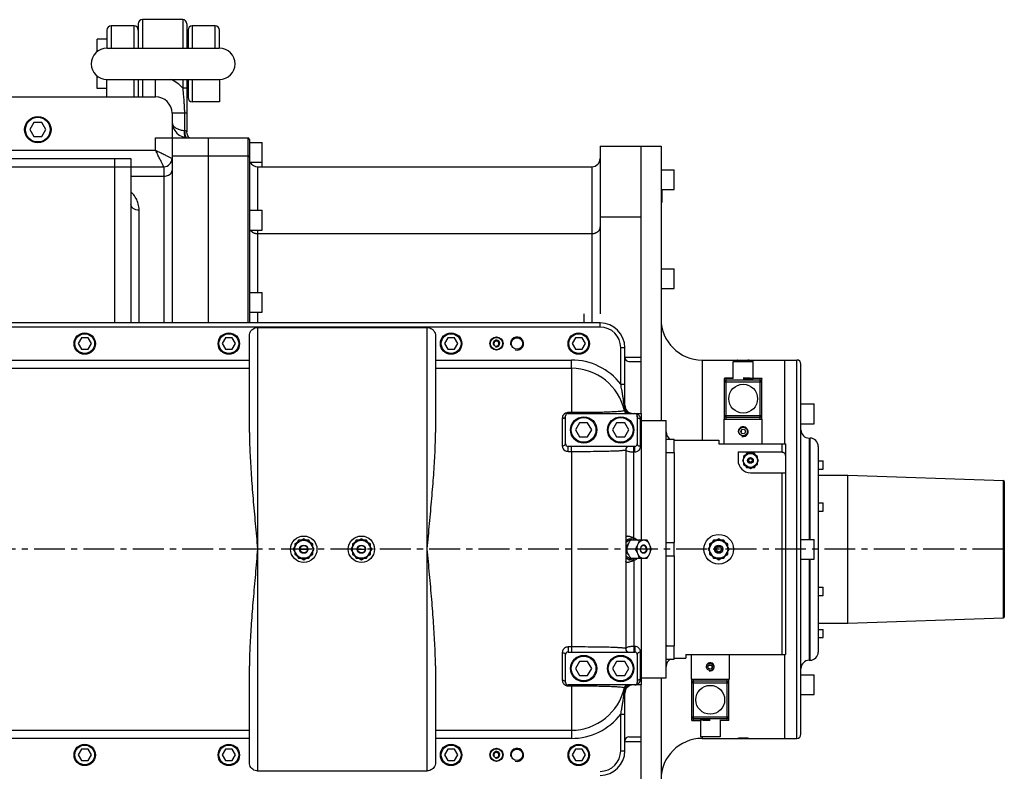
# Model space of a CAD drawing. Header units: millimetres. Extents: x -1960 to 5860, y -1328 to 4132.
# Tile 9 of 32: x 191 to 1386, y -422 to 491. Entities that reach past the tile are written whole.
import ezdxf

# ---------------------------------------------------------------- set-up
doc = ezdxf.new("R2010")
doc.units = ezdxf.units.MM
doc.linetypes.add('CENTER', pattern=[0.6, 0.375, -0.075, 0.075, -0.075])
for name, color, linetype in [('02___PRT_ALL_AXES', 7, 'Continuous'), ('3_ALL_AXES', 7, 'Continuous'), ('Layer1', 100, 'CENTER')]:
    doc.layers.add(name, color=color, linetype=linetype)

msp = doc.modelspace()

# ---------------------------------------------------------------- linework, layer by layer
at = {"color": 7, "linetype": 'Continuous'}
for p, q in [((388.6, 491.3), (339.6, 491.3)), ((339.6, 491.3), (339.6, 456.7)), ((388.6, 491.3), (388.6, 456.7)), ((296.6, 478.6), (296.6, 456.7)), ((301.6, 483.6), (301.6, 456.7)), ((329.6, 456.7), (329.6, 483.6)), ((334.6, 486.3), (334.6, 456.7)), ((393.6, 486.3), (393.6, 456.7)), ((395.1, 478.6), (395.1, 456.7)), ((400.1, 483.6), (400.1, 456.7)), ((428.1, 456.7), (428.1, 483.6)), ((433.1, 456.7), (433.1, 478.6)), ((296.7, 456.7), (433, 456.7)), ((296.6, 397.6), (296.6, 418.6)), ((296.7, 418.6), (433, 418.6)), ((329.6, 397.6), (329.6, 418.6)), ((334.6, 418.6), (334.6, 397.6)), ((339.6, 418.6), (339.6, 397.6)), ((355.6, 397.6), (355.6, 418.6)), ((388.6, 418.6), (388.6, 408.2)), ((393.6, 418.6), (393.6, 354.9)), ((395.1, 418.6), (395.1, 396.6)), ((400.1, 418.6), (400.1, 391.6)), ((433.1, 418.6), (433.1, 391.6)), ((393.6, 408.2), (388.6, 408.2)), ((-413.8, 397.6), (355.6, 397.6)), ((375.6, 377.6), (375.6, 122.6)), ((393.6, 377.6), (375.6, 377.6)), ((390.6, 377.6), (390.6, 356.2)), ((207.7, 366.1), (202.8, 357.6)), ((217.5, 366.1), (207.7, 366.1)), ((222.4, 357.6), (217.5, 366.1)), ((202.8, 357.6), (207.7, 349.1)), ((207.7, 349.1), (217.5, 349.1)), ((217.5, 349.1), (222.4, 357.6)), ((355.6, 347.6), (467.6, 347.6)), ((355.6, 332.6), (355.6, 347.6)), ((393.8, 352.7), (393.6, 354.9)), ((394.8, 350.2), (393.8, 352.7)), ((396.2, 348.2), (394.8, 350.2)), ((396.9, 347.6), (396.2, 348.2)), ((419.6, 347.6), (419.6, 122.6)), ((467.6, 347.6), (467.6, 122.6)), ((469.6, 345.6), (469.6, 122.6)), ((895.6, 337.6), (895.6, 133.7)), ((895.6, 337.6), (945.5, 337.6)), ((945.5, 12.6), (945.5, 337.6)), ((969.5, 337.6), (969.5, 4.1)), ((-527.4, 332.6), (355.6, 332.6)), ((375.6, 325.7), (467.6, 325.7)), ((-517.4, 312.6), (365.6, 312.6)), ((90.6, 322.6), (325.6, 322.6)), ((305.6, 322.6), (305.6, 122.6)), ((325.6, 322.6), (325.6, 122.6)), ((365.6, 312.6), (365.6, 122.6)), ((479.6, 312.6), (885.6, 312.6)), ((479.6, 312.6), (479.6, 259.6)), ((885.6, 312.6), (885.6, 122.6)), ((325.6, 300.9), (365.6, 300.9)), ((970.5, 285.2), (970.5, 269.2)), ((335.6, 122.6), (335.6, 259.7)), ((895.6, 251.8), (945.5, 251.8)), ((479.6, 235.6), (479.6, 159.6)), ((479.6, 231.2), (885.6, 231.2)), ((479.6, 135.6), (479.6, 122.6)), ((895.6, 122.6), (-747.4, 122.6)), ((895.6, 117.6), (895.6, 122.6)), ((895.6, 117.6), (-744.4, 117.6)), ((479.6, 117.1), (479.6, -421.8)), ((479.6, 117.1), (685.6, 117.1)), ((685.6, -421.8), (685.6, 117.1)), ((265.5, 104.6), (261.5, 97.6)), ((261.5, 97.6), (265.5, 90.6)), ((273.6, 104.6), (265.5, 104.6)), ((277.7, 97.6), (273.6, 104.6)), ((273.6, 90.6), (277.7, 97.6)), ((440.5, 104.6), (436.5, 97.6)), ((436.5, 97.6), (440.5, 90.6)), ((448.6, 104.6), (440.5, 104.6)), ((452.7, 97.6), (448.6, 104.6)), ((448.6, 90.6), (452.7, 97.6)), ((469.6, -10.5), (469.6, 107)), ((695.6, 107), (695.6, -10.5)), ((710.5, 104.6), (706.5, 97.6)), ((706.5, 97.6), (710.5, 90.6)), ((718.6, 104.6), (710.5, 104.6)), ((722.7, 97.6), (718.6, 104.6)), ((718.6, 90.6), (722.7, 97.6)), ((865.5, 104.6), (861.5, 97.6)), ((861.5, 97.6), (865.5, 90.6)), ((873.6, 104.6), (865.5, 104.6)), ((877.7, 97.6), (873.6, 104.6)), ((873.6, 90.6), (877.7, 97.6)), ((265.5, 90.6), (273.6, 90.6)), ((440.5, 90.6), (448.6, 90.6)), ((710.5, 90.6), (718.6, 90.6)), ((865.5, 90.6), (873.6, 90.6)), ((920.6, 92.6), (925.6, 92.6)), ((920.6, 48.2), (920.6, 92.6)), ((925.6, 19.5), (925.6, 92.6)), ((-701.4, 77.6), (469.6, 77.6)), ((695.6, 77.6), (860.6, 77.6)), ((860.6, 67.6), (860.6, 77.6)), ((925.6, 81.2), (945.5, 81.2)), ((930.6, 75.6), (945.5, 75.6)), ((1019.5, 77.6), (1019.5, -19.9)), ((1061.5, 77.6), (1077.5, 77.6)), ((1134.5, -382.4), (1134.5, 77.6)), ((1139.5, -377.4), (1139.5, 72.6)), ((-701.4, 67.6), (469.6, 67.6)), ((695.6, 67.6), (860.6, 67.6)), ((860.6, 67.6), (860.6, 13.6)), ((920.6, 48.2), (925.6, 48.2)), ((1046.8, 6.1), (1046.8, 55.2)), ((1046.8, 51.2), (1091.8, 51.2)), ((1046.9, 55.9), (1057.3, 55.9)), ((1046.9, 55.6), (1046.9, 55.9)), ((1046.9, 55.6), (1057.3, 55.6)), ((1048.8, 5.6), (1048.8, 55.9)), ((1089.8, 53.2), (1048.8, 53.2)), ((1081.3, 55.6), (1091.8, 55.6)), ((1089.8, 5.6), (1089.8, 55.6)), ((1091.8, 6.1), (1091.8, 55.2)), ((856.6, 13.6), (856.6, 12.6)), ((860.6, 13.6), (856.6, 13.6)), ((856.6, 12.6), (945.6, 12.6)), ((860.6, 13.6), (860.6, 12.6)), ((925.4, 15.7), (925.1, 15.7)), ((925.4, 15.9), (925.4, 15.7)), ((945.6, 12.6), (945.6, -141.4)), ((849.6, 6.7), (849.6, -26.7)), ((853.6, -24.4), (853.6, 9.6)), ((870.6, 1.1), (865.7, -7.4)), ((880.4, 1.1), (870.6, 1.1)), ((885.3, -7.4), (880.4, 1.1)), ((915.6, 1.1), (910.7, -7.4)), ((925.4, 1.1), (915.6, 1.1)), ((930.3, -7.4), (925.4, 1.1)), ((940.6, 9.6), (940.6, -24.4)), ((944.6, -27.4), (944.6, 5.8)), ((1046.3, 5.6), (1092.3, 5.6)), ((1046.3, -24.4), (1046.3, 5.6)), ((1046.8, 10), (1091.8, 10)), ((1048.8, 8), (1089.8, 8)), ((1092.3, -24.4), (1092.3, 5.6)), ((865.7, -7.4), (870.6, -15.9)), ((880.4, -15.9), (885.3, -7.4)), ((910.7, -7.4), (915.6, -15.9)), ((925.4, -15.9), (930.3, -7.4)), ((870.6, -15.9), (880.4, -15.9)), ((915.6, -15.9), (925.4, -15.9)), ((1039.6, -19.9), (1039.6, -24.4)), ((1149.5, -17.4), (1149.5, -140.4)), ((1150.5, -140.4), (1150.5, -17.4)), ((937.6, -27.4), (856.6, -27.4)), ((856.6, -33.5), (856.6, -27.4)), ((856.6, -33.5), (860.6, -33.5)), ((860.6, -33.5), (860.6, -27.4)), ((860.6, -33.5), (860.6, -271.2)), ((926.6, -31.4), (926.6, -273.4)), ((936.6, -138.5), (936.6, -27.4)), ((936.6, -34.2), (937.6, -34.2)), ((937.6, -34.2), (937.6, -27.4)), ((985.6, -34.8), (985.6, -144.4)), ((1039.6, -24.4), (1120.6, -24.4)), ((1063.1, -34.2), (1116.6, -34.2)), ((1063.1, -34.2), (1063.1, -44.4)), ((1078.1, -34.6), (1075.8, -35.9)), ((1080.4, -35.9), (1078.1, -34.6)), ((1116.6, -34.2), (1116.6, -24.4)), ((1120.6, -24.4), (1120.6, -280.4)), ((1160.5, -27.4), (1160.5, -277.4)), ((1073.2, -35.9), (1068.3, -44.4)), ((1068.3, -44.4), (1073.2, -52.9)), ((1071.9, -38.2), (1069.6, -39.5)), ((1069.6, -39.5), (1069.6, -42.1)), ((1069.6, -46.7), (1069.6, -49.3)), ((1083, -35.9), (1073.2, -35.9)), ((1087.9, -44.4), (1083, -35.9)), ((1083, -52.9), (1087.9, -44.4)), ((1086.6, -39.5), (1084.3, -38.2)), ((1086.6, -42.1), (1086.6, -39.5)), ((1086.6, -49.3), (1086.6, -46.7)), ((1069.6, -49.3), (1071.9, -50.6)), ((1073.2, -52.9), (1083, -52.9)), ((1075.8, -52.9), (1078.1, -54.2)), ((1078.1, -54.2), (1080.4, -52.9)), ((1078.1, -59.4), (1120.6, -59.4)), ((1084.3, -50.6), (1086.6, -49.3)), ((1116.6, -280.4), (1116.6, -59.4)), ((1385.5, -235.8), (1385.5, -69)), ((1386.5, -70), (1386.5, -234.8)), ((529.2, -141.4), (522.9, -152.4)), ((541.9, -141.4), (529.2, -141.4)), ((535.6, -139.7), (532.6, -141.4)), ((538.5, -141.4), (535.6, -139.7)), ((548.3, -152.4), (541.9, -141.4)), ((599.2, -141.4), (592.9, -152.4)), ((611.9, -141.4), (599.2, -141.4)), ((605.6, -139.7), (602.6, -141.4)), ((608.5, -141.4), (605.6, -139.7)), ((618.3, -152.4), (611.9, -141.4)), ((928.8, -142.8), (928.8, -142.9)), ((930.4, -139.7), (932.4, -139.7)), ((952.7, -141.4), (932.6, -141.4)), ((1033.2, -141.4), (1026.9, -152.4)), ((1045.9, -141.4), (1033.2, -141.4)), ((1039.6, -139.7), (1036.6, -141.4)), ((1042.5, -141.4), (1039.6, -139.7)), ((1052.3, -152.4), (1045.9, -141.4)), ((522.9, -152.4), (529.2, -163.4)), ((527.5, -144.3), (524.6, -146)), ((524.6, -146), (524.6, -149.4)), ((524.6, -155.3), (524.6, -158.7)), ((531.1, -152.2), (540.1, -152.2)), ((541.9, -163.4), (548.3, -152.4)), ((546.6, -146), (543.6, -144.3)), ((546.6, -149.4), (546.6, -146)), ((546.6, -158.7), (546.6, -155.3)), ((592.9, -152.4), (599.2, -163.4)), ((597.5, -144.3), (594.6, -146)), ((594.6, -146), (594.6, -149.4)), ((594.6, -155.3), (594.6, -158.7)), ((601.1, -152.2), (610.1, -152.2)), ((611.9, -163.4), (618.3, -152.4)), ((616.6, -146), (613.6, -144.3)), ((616.6, -149.4), (616.6, -146)), ((616.6, -158.7), (616.6, -155.3)), ((938.1, -152.4), (927.8, -152.4)), ((1026.9, -152.4), (1033.2, -163.4)), ((1031.5, -144.3), (1028.6, -146)), ((1028.6, -146), (1028.6, -149.4)), ((1028.6, -155.3), (1028.6, -158.7)), ((1045.9, -163.4), (1052.3, -152.4)), ((1050.6, -146), (1047.6, -144.3)), ((1050.6, -149.4), (1050.6, -146)), ((1050.6, -158.7), (1050.6, -155.3)), ((524.6, -158.7), (527.5, -160.4)), ((529.2, -163.4), (541.9, -163.4)), ((532.6, -163.4), (535.6, -165.1)), ((535.6, -165.1), (538.5, -163.4)), ((543.6, -160.4), (546.6, -158.7)), ((594.6, -158.7), (597.5, -160.4)), ((599.2, -163.4), (611.9, -163.4)), ((602.6, -163.4), (605.6, -165.1)), ((605.6, -165.1), (608.5, -163.4)), ((613.6, -160.4), (616.6, -158.7)), ((928.8, -161.9), (928.8, -161.9)), ((930.4, -165.1), (932.4, -165.1)), ((932.6, -163.4), (952.7, -163.4)), ((936.6, -166.2), (936.6, -270.5)), ((945.6, -163.4), (945.6, -317.4)), ((985.6, -160.4), (985.6, -270)), ((1028.6, -158.7), (1031.5, -160.4)), ((1033.2, -163.4), (1045.9, -163.4)), ((1036.6, -163.4), (1039.6, -165.1)), ((1039.6, -165.1), (1042.5, -163.4)), ((1047.6, -160.4), (1050.6, -158.7)), ((1149.5, -164.4), (1149.5, -287.4)), ((1150.5, -287.4), (1150.5, -164.4)), ((860.6, -271.2), (856.6, -271.2)), ((856.6, -271.2), (856.6, -277.4)), ((860.6, -271.2), (860.6, -277.4)), ((937.6, -270.5), (936.6, -270.5)), ((936.6, -270.5), (936.6, -277.4)), ((937.6, -270.5), (937.6, -277.4)), ((849.6, -278.1), (849.6, -311.5)), ((853.6, -314.4), (853.6, -280.4)), ((856.6, -277.4), (937.6, -277.4)), ((940.6, -280.4), (940.6, -314.4)), ((944.6, -310.5), (944.6, -277.3)), ((999.6, -280.4), (1120.6, -280.4)), ((999.6, -280.4), (999.6, -284.9)), ((1006.3, -280.4), (1006.3, -310.4)), ((1052.3, -280.4), (1052.3, -310.4)), ((469.6, -411.8), (469.6, -294.2)), ((695.6, -294.3), (695.6, -411.8)), ((870.6, -288.9), (865.7, -297.4)), ((865.7, -297.4), (870.6, -305.9)), ((880.4, -288.9), (870.6, -288.9)), ((885.3, -297.4), (880.4, -288.9)), ((880.4, -305.9), (885.3, -297.4)), ((915.6, -288.9), (910.7, -297.4)), ((910.7, -297.4), (915.6, -305.9)), ((925.4, -288.9), (915.6, -288.9)), ((930.3, -297.4), (925.4, -288.9)), ((925.4, -305.9), (930.3, -297.4)), ((870.6, -305.9), (880.4, -305.9)), ((915.6, -305.9), (925.4, -305.9)), ((969.5, -308.9), (969.5, -642.4)), ((1006.3, -310.4), (1052.3, -310.4)), ((1006.8, -359.9), (1006.8, -310.8)), ((1008.8, -360.6), (1008.8, -310.4)), ((1049.8, -360.4), (1049.8, -310.4)), ((1051.8, -359.9), (1051.8, -310.8)), ((945.6, -317.4), (856.6, -317.4)), ((856.6, -318.4), (856.6, -317.4)), ((856.6, -318.4), (860.6, -318.4)), ((860.6, -318.4), (860.6, -317.4)), ((860.6, -318.4), (860.6, -372.4)), ((925, -320.5), (925.4, -320.5)), ((925.4, -320.7), (925.4, -320.5)), ((925.4, -320.7), (925.5, -321.9)), ((945.5, -642.4), (945.5, -317.4)), ((1006.8, -314.8), (1051.8, -314.8)), ((1049.8, -312.8), (1008.8, -312.8)), ((925.6, -397.4), (925.6, -324.2)), ((920.6, -352.9), (925.6, -352.9)), ((920.6, -397.4), (920.6, -352.9)), ((1006.8, -356), (1051.8, -356)), ((1008.8, -358), (1049.8, -358)), ((1006.9, -360.4), (1017.3, -360.4)), ((1006.9, -360.4), (1006.9, -360.6)), ((1017.3, -360.6), (1006.9, -360.6)), ((1051.8, -360.4), (1041.3, -360.4)), ((-701.4, -372.4), (469.6, -372.4)), ((469.6, -382.4), (-701.4, -382.4)), ((695.6, -372.4), (860.6, -372.4)), ((860.6, -382.4), (695.6, -382.4)), ((860.6, -372.4), (860.6, -382.4)), ((930.6, -380.4), (945.5, -380.4)), ((1061.5, -382.4), (1077.5, -382.4)), ((925.6, -386), (945.5, -386)), ((265.5, -395.4), (261.5, -402.4)), ((261.5, -402.4), (265.5, -409.4)), ((273.6, -395.4), (265.5, -395.4)), ((277.7, -402.4), (273.6, -395.4)), ((273.6, -409.4), (277.7, -402.4)), ((440.5, -395.4), (436.5, -402.4)), ((436.5, -402.4), (440.5, -409.4)), ((448.6, -395.4), (440.5, -395.4)), ((452.7, -402.4), (448.6, -395.4)), ((448.6, -409.4), (452.7, -402.4)), ((710.5, -395.4), (706.5, -402.4)), ((706.5, -402.4), (710.5, -409.4)), ((718.6, -395.4), (710.5, -395.4)), ((722.7, -402.4), (718.6, -395.4)), ((718.6, -409.4), (722.7, -402.4)), ((865.5, -395.4), (861.5, -402.4)), ((861.5, -402.4), (865.5, -409.4)), ((873.6, -395.4), (865.5, -395.4)), ((877.7, -402.4), (873.6, -395.4)), ((873.6, -409.4), (877.7, -402.4)), ((920.6, -397.4), (925.6, -397.4)), ((265.5, -409.4), (273.6, -409.4)), ((440.5, -409.4), (448.6, -409.4)), ((710.5, -409.4), (718.6, -409.4)), ((865.5, -409.4), (873.6, -409.4)), ((479.6, -421.8), (685.6, -421.8))]:
    msp.add_line(p, q, dxfattribs=at)
at = {"color": 2, "linetype": 'Continuous'}
for p, q in [((970.5, 285.2), (969.5, 285.2)), ((970.5, 269.2), (969.5, 269.2))]:
    msp.add_line(p, q, dxfattribs=at)
at = {"color": 7, "linetype": 'Continuous'}
for points in [[(390.9, 356.1), (390.7, 356.1), (390.6, 356.2)], [(925.4, 15.9), (925.1, 15.9), (925.1, 15.7)], [(925, -320.5), (925.1, -320.6), (925.4, -320.7)]]:
    msp.add_lwpolyline(points, dxfattribs=at)
for centre, radius in [((769.6, 97.6), 3.4), ((1078.1, -44.4), 8.5), ((535.6, -152.4), 11), ((605.6, -152.4), 11), ((1039.6, -152.4), 11), ((769.6, -402.4), 3.4)]:
    msp.add_circle(centre, radius, dxfattribs=at)
for centre, radius, start, end in [((339.6, 486.3), 5, 90, 180), ((388.6, 486.3), 5, 0, 90), ((301.6, 478.6), 5, 90, 180), ((329.6, 478.6), 5, 0, 90), ((400.1, 478.6), 5, 90, 180), ((428.1, 478.6), 5, 0, 90), ((296.5, 437.6), 19.1, 90, 270), ((433.1, 437.6), 19.1, 270, 90), ((355.6, 377.6), 45, 42.8336, 65.6653), ((355.6, 377.6), 20, 0, 90), ((400.1, 396.6), 5, 180, 270), ((395.6, 367.6), 20, 180, 270), ((399.4, 352.6), 8.21, 207.3372, 213.6706), ((467.6, 345.6), 2, 0, 90), ((365.6, 322.6), 10, 270, 360), ((479.6, 322.6), 10, 206.7502, 270), ((885.6, 322.6), 10, 270, 0), ((895.6, 92.6), 30, 360, 90), ((1019.5, 127.6), 50, 180, 270), ((895.6, 92.6), 25, 0, 90), ((860.6, 1.6), 76, 37.7694, 90), ((930.6, 80.6), 5, 180, 270), ((1134.5, 72.6), 5, 0, 90), ((860.6, 1.6), 66, 12.3736, 90), ((1048.8, 51.2), 2, 89.973, 179.973), ((1089.8, 51.2), 2, 0.0271, 90.027), ((706.3, -2.5), 219.9, 5.984, 6.9804), ((856.5, 6.6), 7, 125.3428, 135.5677), ((856.5, 6.6), 7.04, 102.6357, 125.2969), ((856.6, 9.6), 3, 90, 180), ((856.6, 6.5), 7.15, 90.0444, 102.7096), ((725.8, -0.5), 200.2, 5.3982, 5.98), ((928.9, 16.6), 4, 192.3735, 269.9996), ((732.7, 0.2), 193.3, 5.1277, 5.3929), ((725.8, -0.4), 200.2, 4.6763, 5.1266), ((929, 16.6), 4.03, 207.4952, 218.4076), ((935.6, 22.6), 10, 180, 270), ((935.3, 19.5), 9.66, 180.0063, 199.4968), ((928.9, 16.6), 3.97, 218.4474, 235.005), ((935.4, 19.5), 9.75, 199.4896, 209.2159), ((928.9, 16.6), 3.97, 234.9488, 244.3232), ((934.1, 28.1), 15.3, 252.0454, 252.6609), ((937.6, 9.6), 3, 0, 90), ((937.6, 5.6), 7.01, 53.6268, 55.419), ((937.8, 5.8), 6.74, 0.0899, 21.0861), ((1048.8, 10), 2, 180.027, 270.027), ((1089.8, 10), 2, 269.973, 359.973), ((985.6, -9.9), 10, 180, 243.3101), ((1149.5, -7.4), 10, 180, 270), ((1150.5, -27.4), 10, 0, 90), ((856.6, -24.4), 3, 180, 270), ((930.6, -31.4), 4, 90, 180), ((937.6, -24.4), 3, 270, 0), ((1078.1, -44.4), 15, 180, 270), ((1385.5, -70), 1, 360, 88), ((951.1, -177), 42.6, 123.5231, 125.0764), ((929.1, -141.9), 5.58, 92.1115, 96.2508), ((933, -147.8), 6.47, 93.3463, 93.5194), ((925.2, -150.2), 15, 36.1531, 37.481), ((952.1, -126.2), 44.5, 234.9567, 236.4395), ((925.2, -154.6), 15, 322.519, 323.8469), ((1385.5, -234.8), 1, 272, 0), ((930.6, -273.4), 4, 180, 270), ((856.6, -280.4), 3, 90, 180), ((937.6, -280.4), 3, 0, 90), ((985.6, -294.9), 10, 116.6899, 180), ((1150.5, -277.4), 10, 270, 0), ((1149.5, -297.4), 10, 90, 180), ((937.9, -310.5), 6.71, 330.6411, 359.9668), ((856.5, -311.4), 6.99, 225.0355, 227.56), ((856.6, -314.4), 3, 180, 270), ((856.6, -311.3), 7.09, 259.5591, 269.8869), ((860.6, -306.4), 66, 270, 347.6264), ((928.9, -321.4), 4, 90, 167.6264), ((731.2, -304.8), 194.8, 354.1175, 354.7272), ((727.2, -304.5), 198.8, 354.7303, 355.3268), ((929, -321.4), 4.03, 141.594, 152.4648), ((891.8, -325.6), 33.9, 5.1614, 6.162), ((935.6, -327.4), 10, 90, 180), ((935.3, -324.2), 9.66, 160.5027, 179.9937), ((928.9, -321.4), 3.98, 125.0283, 141.5226), ((935.4, -324.2), 9.75, 150.7842, 160.51), ((928.9, -321.4), 3.97, 115.6778, 125.0526), ((923.9, -316.3), 4.36, 309.3127, 312.6058), ((934.5, -334.1), 16.6, 103.7981, 107.2985), ((937.6, -314.4), 3, 270, 0), ((937.7, -310.4), 6.89, 306.772, 330.6114), ((1008.8, -314.8), 2, 89.973, 179.973), ((1049.8, -314.8), 2, 0.0271, 90.027), ((710.5, -302.7), 215.6, 353.1339, 354.1188), ((909.8, -324.2), 15.9, 0.0288, 2.083), ((860.6, -306.4), 76, 270, 322.2308), ((1008.8, -356), 2, 180.027, 270.027), ((1049.8, -356), 2, 269.973, 359.973), ((930.6, -385.4), 5, 90, 180), ((1019.5, -432.4), 50, 90, 180), ((1134.5, -377.4), 5, 270, 0), ((895.6, -397.4), 30, 270, 0), ((895.6, -397.4), 25, 270, 0)]:
    msp.add_arc(centre, radius, start, end, dxfattribs=at)
at = {"color": 2, "linetype": 'Continuous'}
for centre, radius in [((769.6, 97.6), 4), ((769.6, 97.6), 3), ((794.6, 97.6), 8), ((1069.3, -9.4), 6), ((1029.3, -295.4), 5), ((794.6, -402.4), 8), ((769.6, -402.4), 4), ((769.6, -402.4), 3)]:
    msp.add_arc(centre, radius, 255, 195, dxfattribs=at)
at = {"color": 7, "linetype": 'Continuous'}
msp.add_ellipse((885.6, 133.7), major_axis=(0, 78.7), ratio=0.126999, start_param=1.570796, end_param=1.711573, dxfattribs=at)
for points, start_tangent, end_tangent in [([(388.6, 408.2), (389, 403.9), (389.3, 400), (389.6, 396.4), (389.9, 393.1), (390.1, 390), (390.3, 387.1), (390.4, 384.4), (390.5, 382), (390.6, 379.7), (390.6, 377.6)], (0.089678, -0.995971), (-0.000001, -1)), ([(390.6, 356.2), (386.1, 357), (382, 358.5), (378.6, 360.8), (376.4, 363.8)], (-0.996766, 0.080356), (-0.444082, 0.895986)), ([(390.6, 356.2), (390.5, 352.3), (391, 349.1)], (-0.111747, -0.993737), (0.321843, -0.946793)), ([(390.9, 356.1), (391.2, 352.1)], (-0.03187, -0.999492), (0.149691, -0.988733)), ([(391, 349.1), (391.3, 348.2)], (0.321843, -0.946793), (0.418848, -0.908056)), ([(391.2, 352.1), (392.2, 348.8)], (0.149691, -0.988733), (0.459822, -0.888011)), ([(393.6, 354.9), (391.8, 356), (391.3, 356)], (-0.000265, 1), (-0.350595, -0.936527)), ([(365.6, 312.6), (364.4, 315), (362.9, 318), (360.8, 322.1), (358.3, 327.1), (355.6, 332.6)], (-0.446673, 0.894697), (-0.45333, 0.891343)), ([(355.6, 332.6), (361.1, 329.9), (366.1, 327.4), (370.2, 325.3), (373.2, 323.8), (375, 322.9)], (0.891343, -0.45333), (0.894571, -0.446927)), ([(469.6, 324.2), (469.6, 324.4), (469.5, 324.6), (469.4, 324.8), (469.3, 324.9), (469.2, 325.1), (469, 325.2), (468.8, 325.4), (468.6, 325.5), (468.3, 325.5), (468.1, 325.6), (467.8, 325.6), (467.6, 325.7)], (0, 1), (-1, 0)), ([(365.6, 300.9), (368.7, 301.3), (371.5, 302.3), (373.7, 303.8), (375.1, 305.8), (375.6, 308)], (1, 0), (0, 1)), ([(335.6, 259.7), (334.6, 267.5), (331.9, 274.1), (327.9, 279.7), (325.7, 281.9)], (-0.000144, 1), (-0.741731, 0.670698)), ([(335.6, 259.7), (331.7, 260.2), (328.5, 261.8), (326.3, 264.1), (325.6, 266.8)], (-1, 0), (0, 1)), ([(885.6, 231.2), (886.6, 231.2), (887.5, 231.3), (888.4, 231.5), (889.3, 231.7), (890.1, 232), (890.9, 232.4), (891.7, 232.8), (892.4, 233.3), (893, 233.9), (893.6, 234.4), (894.2, 235.1), (894.6, 235.7), (895, 236.4), (895.3, 237.2), (895.5, 237.9), (895.6, 238.6), (895.6, 239.4)], (1, 0), (0, 1)), ([(470.7, 235.6), (471.1, 235.1), (471.6, 234.4), (472.2, 233.9), (472.8, 233.3), (473.5, 232.8), (474.3, 232.4), (475.1, 232), (476, 231.7), (476.8, 231.5), (477.7, 231.3), (478.6, 231.2), (479.6, 231.2)], (0.531588, -0.847003), (1, 0)), ([(469.6, 107), (470.1, 110.1), (471.5, 113), (473.7, 115.2), (476.5, 116.6), (479.6, 117.1)], (0, 1), (1, 0)), ([(685.6, 117.1), (688.7, 116.6), (691.4, 115.2), (693.7, 112.9), (695.1, 110.1), (695.6, 107)], (1, 0), (0, -1)), ([(924.5, 24.2), (924.3, 25.7), (923.9, 29.1), (923.6, 31.1), (923.2, 33.3), (922.8, 35.8), (922.4, 38.5), (921.9, 41.4), (921.3, 44.7), (920.6, 48.2)], (-0.121425, 0.992601), (-0.181368, 0.983415)), ([(1046.9, 55.6), (1046.8, 55.3), (1046.8, 55.2)], (-0.229646, -0.973274), (0.262764, -0.96486)), ([(1091.8, 55.6), (1091.8, 55.3), (1091.8, 55.2)], (0.229646, -0.973274), (-0.262764, -0.96486)), ([(925, 15.8), (922.1, 15.3), (919.6, 15), (915.5, 14.7), (909.7, 14.4), (902.6, 14.1), (894.5, 13.9), (885.8, 13.8), (876.9, 13.7), (868.4, 13.6), (860.6, 13.6)], (-0.975726, -0.218996), (-1, -0.000034)), ([(925.1, 15.7), (925.4, 14.8)], (0.227874, -0.973691), (0.462049, -0.886854)), ([(925.6, 19.5), (925.6, 17.8), (925.4, 15.9)], (-0.000005, -1), (-0.117683, -0.993051)), ([(926.9, 14.7), (925.4, 15.7)], (-0.735582, 0.677436), (-0.879306, 0.476257)), ([(925.4, 15.7), (926.2, 14.1)], (0.219714, -0.975564), (0.61088, -0.791723)), ([(926.2, 14.1), (927.5, 13)], (0.61088, -0.791723), (0.895864, -0.444328)), ([(929.4, 13.5), (926.9, 14.7)], (-0.951281, 0.308326), (-0.808819, 0.588057)), ([(926.9, 14.7), (929, 12.9), (929.2, 12.9)], (0.470783, -0.882249), (0.987248, 0.159189)), ([(932.6, 12.8), (929.5, 13.5)], (-0.991374, 0.13106), (-0.954538, 0.298089)), ([(941.6, 11.4), (940.6, 12), (939.2, 12.4)], (-0.823323, 0.567573), (-0.974992, 0.222239)), ([(851.5, 11.5), (851, 11), (850, 9.1), (849.6, 6.7)], (-0.70002, -0.714123), (-0.000048, -1)), ([(849.6, 6.7), (851.6, 7.1), (853.6, 9.6)], (1, 0), (0, 1)), ([(944.6, 5.8), (942.6, 6.3), (941.1, 7.7), (940.6, 9.6)], (-1, 0), (0, 1)), ([(944.1, 8.2), (942.8, 10.3), (941.8, 11.2)], (-0.360247, 0.932857), (-0.80517, 0.593044)), ([(1046.9, 5.6), (1046.8, 5.9), (1046.8, 6.1)], (-0.229646, 0.973274), (0.262764, 0.96486)), ([(1091.8, 5.6), (1091.8, 5.9), (1091.8, 6.1)], (0.229646, 0.973274), (-0.262764, 0.96486)), ([(469.6, -10.4), (470.2, -34.7), (471.8, -61.8), (474, -90.8), (476.7, -121.2), (479.5, -152)], (0, -1), (0.092295, -0.995732)), ([(685.6, -151.9), (688.4, -121.2), (691.1, -90.8), (693.4, -61.8), (695, -34.7), (695.6, -10.4)], (0.092295, 0.995732), (0, 1)), ([(849.6, -26.7), (851.6, -26.4), (853.6, -24.4)], (1, 0), (0, 1)), ([(849.6, -26.7), (849.9, -28.8), (850.8, -30.5), (852.5, -32.3), (854.2, -33.1), (856.6, -33.5)], (-0.000006, -1), (1, -0.000074)), ([(860.6, -33.5), (874.2, -33.5), (887.3, -33.4), (899.1, -33.2), (908.3, -33), (914.8, -32.8), (919.3, -32.6), (922.3, -32.3), (924.3, -32.1), (926.6, -31.4)], (1, 0.00013), (-0.000001, 1)), ([(926.6, -31.4), (928.1, -32.9), (930.4, -33.6), (932.5, -34), (936.6, -34.2)], (0.000043, -1), (1, 0.000139)), ([(937.6, -34.2), (940, -33.8), (941.8, -32.8), (943.2, -31.4), (944.2, -29.6), (944.6, -27.4)], (1, -0.000478), (0.000065, 1)), ([(944.6, -27.4), (942.6, -27), (940.6, -24.4)], (-1, 0), (0, 1)), ([(1116.6, -34.2), (1117.1, -34.3), (1117.6, -34.4), (1118.1, -34.6), (1118.5, -34.8), (1118.9, -35.1), (1119.3, -35.5), (1119.7, -35.9), (1120, -36.4), (1120.2, -37), (1120.4, -37.5), (1120.5, -38.1), (1120.6, -38.7)], (1, 0), (0, -1)), ([(926.6, -137.6), (928.5, -136.4)], (0, 1), (0.994112, 0.108354)), ([(928.8, -142.9), (927.9, -143.5), (927, -144.1), (926.6, -144.4)], (-0.798588, -0.601878), (-0.836729, -0.547618)), ([(928.8, -142.9), (927.7, -143.8), (926.8, -144.9), (926.6, -145.3)], (-0.798588, -0.601878), (-0.541904, -0.84044)), ([(927.5, -141.5), (927.8, -141.3), (929, -140.5), (930.4, -139.7)], (0.833258, 0.552884), (0.861666, 0.507477)), ([(932.4, -139.7), (931.5, -140.5), (930.7, -141.3), (929.8, -142.1), (928.8, -142.8)], (-0.690918, -0.722933), (-0.798385, -0.602147)), ([(932.6, -141.4), (932.4, -141.4), (931.1, -141.7), (929.9, -142.1), (928.8, -142.8)], (-0.998114, -0.061386), (-0.79974, -0.600346)), ([(928.9, -136.4), (930.7, -136.6), (933.4, -137.3), (936.6, -138.5)], (0.999337, 0.03642), (0.918254, -0.395992)), ([(928.9, -136.4), (933.2, -137.6), (933.8, -138)], (0.99904, -0.043815), (0.84664, -0.532166)), ([(929.6, -146.9), (930.2, -145.5), (930.9, -144.2), (931.7, -142.8), (932.6, -141.4)], (0.404482, 0.914546), (0.548825, 0.835937)), ([(935.1, -141.4), (934.5, -141), (933.5, -140.3), (932.4, -139.7)], (-0.835289, 0.549811), (-0.861666, 0.507477)), ([(933.8, -138), (937.2, -141.1)], (0.84664, -0.532166), (0.608519, -0.793539)), ([(936.6, -138.5), (939.1, -139.8), (941.5, -141.4)], (0.918254, -0.395992), (0.788769, -0.614689)), ([(948.4, -141.4), (947.2, -141.5), (945.9, -141.9), (944.8, -142.5), (943.7, -143.3), (942.7, -144.3), (941.8, -145.5), (941.1, -146.9)], (-1, 0), (-0.404482, -0.914546)), ([(942.9, -141.4), (942.6, -142.8), (942.2, -144.2), (941.7, -145.5), (941.1, -146.9)], (-0.222308, -0.974977), (-0.404482, -0.914546)), ([(955.7, -146.9), (955, -145.5), (954.2, -144.3), (953.2, -143.3), (952.1, -142.5), (950.9, -141.9), (949.7, -141.5), (948.4, -141.4)], (-0.404482, 0.914546), (-1, 0)), ([(955.7, -146.9), (955.2, -145.8), (954.7, -144.7), (954.1, -143.6), (953.4, -142.5), (952.7, -141.4)], (-0.404482, 0.914546), (-0.548825, 0.835937)), ([(479.5, -152), (476.8, -183), (474.1, -213.5), (471.8, -242.7), (470.2, -269.9), (469.6, -294.3)], (-0.092296, -0.995732), (0, -1)), ([(695.6, -294.3), (694.9, -269.9), (693.3, -242.7), (691.1, -213.5), (688.4, -183), (685.6, -151.9)], (0, 1), (-0.092296, 0.995732)), ([(929.6, -146.9), (929.1, -148), (928.7, -149), (928.4, -150.1), (928, -151.2), (927.8, -152.4)], (-0.404482, -0.914546), (-0.222308, -0.974977)), ([(929.6, -157.9), (929, -156.5), (928.5, -155.2), (928.1, -153.8), (927.8, -152.4)], (-0.404482, 0.914546), (-0.222308, 0.974977)), ([(941.1, -146.9), (940.6, -148), (940.1, -149), (939.5, -150.1), (938.8, -151.2), (938.1, -152.4)], (-0.404482, -0.914546), (-0.548825, -0.835937)), ([(938.1, -152.4), (939, -153.8), (939.8, -155.2), (940.5, -156.5), (941.1, -157.9)], (0.548825, -0.835937), (0.404482, -0.914546)), ([(941.1, -146.9), (940.6, -148.4), (940.2, -149.9), (940, -151.6), (940, -153.2), (940.2, -154.8), (940.6, -156.4), (941.1, -157.9)], (-0.404482, -0.914546), (0.404482, -0.914546)), ([(957.5, -152.4), (957.2, -150.9), (956.8, -149.6), (956.3, -148.2), (955.7, -146.9)], (-0.222308, 0.974977), (-0.404482, 0.914546)), ([(955.7, -157.9), (956.3, -156.4), (956.6, -154.8), (956.8, -153.2), (956.8, -151.6), (956.6, -149.9), (956.3, -148.4), (955.7, -146.9)], (0.404482, 0.914546), (-0.404482, 0.914546)), ([(955.7, -157.9), (956.2, -156.8), (956.6, -155.7), (956.9, -154.6), (957.2, -153.5), (957.5, -152.4)], (0.404482, 0.914546), (0.222308, 0.974977)), ([(926.6, -159.5), (926.8, -159.9), (927.7, -161), (928.8, -161.9)], (0.541904, -0.84044), (0.798588, -0.601878)), ([(926.6, -160.4), (927.7, -161.1), (928.8, -161.9)], (0.836749, -0.547587), (0.798588, -0.601878)), ([(927.1, -167.9), (926.6, -167.2)], (-0.848974, 0.528435), (0, 1)), ([(927.5, -163.3), (928.3, -163.8), (929.3, -164.4), (930.4, -165.1)], (0.833215, -0.552949), (0.861666, -0.507477)), ([(928.8, -161.9), (929.9, -162.6), (931.1, -163.1), (932.4, -163.3), (932.6, -163.4)], (0.799735, -0.600354), (0.998113, -0.061408)), ([(928.8, -161.9), (929.6, -162.5), (930.3, -163.2), (931, -163.8), (931.7, -164.4), (932.4, -165.1)], (0.798384, -0.602149), (0.690918, -0.722933)), ([(936.6, -166.2), (933.4, -167.5), (930.6, -168.2), (928.9, -168.4)], (-0.918254, -0.395992), (-0.999435, 0.033611)), ([(933.8, -166.8), (933.2, -167.2), (928.9, -168.4)], (-0.84664, -0.532166), (-0.999065, -0.043237)), ([(929.6, -157.9), (930.1, -159), (930.6, -160), (931.2, -161.1), (931.9, -162.2), (932.6, -163.4)], (0.404482, -0.914546), (0.548825, -0.835937)), ([(932.4, -165.1), (933.7, -164.3), (935, -163.5), (935.1, -163.4)], (0.861666, 0.507477), (0.835276, 0.549831)), ([(937.2, -163.7), (933.8, -166.8)], (-0.608519, -0.793539), (-0.84664, -0.532166)), ([(941.3, -163.4), (940.3, -164.2), (936.6, -166.2)], (-0.794302, -0.607523), (-0.918254, -0.395992)), ([(941.1, -157.9), (941.8, -159.2), (942.7, -160.4), (943.7, -161.5), (944.8, -162.3), (945.9, -162.9), (947.2, -163.3), (948.4, -163.4)], (0.404482, -0.914546), (1, 0)), ([(941.1, -157.9), (941.6, -159), (942, -160), (942.3, -161.1), (942.6, -162.2), (942.9, -163.4)], (0.404482, -0.914546), (0.222308, -0.974977)), ([(948.4, -163.4), (949.7, -163.3), (950.9, -162.9), (952.1, -162.3), (953.2, -161.5), (954.2, -160.4), (955, -159.2), (955.7, -157.9)], (1, 0), (0.404482, 0.914546)), ([(952.7, -163.4), (953.6, -161.9), (954.4, -160.6), (955.1, -159.2), (955.7, -157.9)], (0.548825, 0.835937), (0.404482, 0.914546)), ([(928.9, -168.4), (928.4, -168.4), (927.1, -167.9)], (-0.999435, 0.033611), (-0.848974, 0.528435)), ([(856.6, -271.2), (854.5, -271.5), (852.4, -272.6), (850.8, -274.3), (849.6, -278.1)], (-1, 0.000007), (0.00003, -1)), ([(926.6, -273.4), (924.3, -272.6), (922.4, -272.4), (919.4, -272.2), (915, -272), (908.6, -271.7), (899.4, -271.5), (887.5, -271.4), (874.2, -271.2), (860.6, -271.2)], (0.000001, 1), (-1, 0.000129)), ([(936.6, -270.5), (933.9, -270.6), (931.9, -270.9), (930.1, -271.2), (928.4, -271.8), (926.6, -273.4)], (-1, -0.000277), (-0.000019, -1)), ([(944.6, -277.3), (944.1, -274.9), (942.9, -272.9), (941.2, -271.5), (937.6, -270.5)], (0.000007, 1), (-1, -0.000559)), ([(849.6, -278.1), (851.6, -278.4), (853.6, -280.4)], (1, 0), (0, -1)), ([(944.6, -277.3), (942.6, -277.8), (940.6, -280.4)], (-1, 0), (0, -1)), ([(944.6, -310.5), (942.6, -311.1), (941.1, -312.5), (940.6, -314.4)], (-1, 0), (0, -1)), ([(1006.9, -310.4), (1006.8, -310.7), (1006.8, -310.8)], (-0.229646, -0.973274), (0.262764, -0.96486)), ([(1051.8, -310.4), (1051.8, -310.7), (1051.8, -310.8)], (0.229646, -0.973274), (-0.262764, -0.96486)), ([(849.6, -311.5), (849.9, -313.6), (850.7, -315.2), (851.6, -316.3)], (0.00002, -1), (0.707547, -0.706666)), ([(849.6, -311.5), (851.6, -311.9), (853.6, -314.4)], (1, 0), (0, -1)), ([(851.8, -316.5), (853.3, -317.5), (855.3, -318.2)], (0.737988, -0.674813), (0.98359, -0.180419)), ([(860.6, -318.4), (869.7, -318.4), (879.6, -318.4), (889.6, -318.6), (899.1, -318.8), (907.5, -319), (914.3, -319.4), (919, -319.7), (921.9, -320), (925, -320.5)], (1, -0.000076), (0.976383, -0.216048)), ([(925.1, -320.5), (925.4, -319.5)], (0.227874, 0.973691), (0.462668, 0.886532)), ([(925.4, -320.5), (926.2, -318.9)], (0.219882, 0.975526), (0.611361, 0.791352)), ([(925.4, -320.5), (926.7, -319.7)], (0.88191, 0.471417), (0.773319, 0.634018)), ([(925.6, -322.5), (925.6, -323.6)], (0.089259, -0.996008), (0.035841, -0.999358)), ([(926.2, -318.9), (927.5, -317.8)], (0.611361, 0.791352), (0.896005, 0.444044)), ([(926.9, -319.5), (929, -317.6), (929.2, -317.7)], (0.47085, 0.882213), (0.987223, -0.159346)), ([(926.9, -319.5), (929.5, -318.2)], (0.808811, 0.588068), (0.954646, 0.297744)), ([(937.6, -317.4), (939.5, -317.1), (941.2, -316.4), (941.8, -316)], (1, 0.000026), (0.800426, 0.599432)), ([(920.6, -352.9), (921.3, -349.6), (921.8, -346.7), (922.3, -343.9), (922.7, -341.4), (923.1, -339.2), (923.4, -337.2), (923.6, -335.4), (924.1, -332.2), (924.4, -329.6), (924.6, -328.5)], (0.181358, 0.983417), (0.119364, 0.992851)), ([(1006.9, -360.4), (1006.8, -360.1), (1006.8, -359.9)], (-0.229646, 0.973274), (0.262764, 0.96486)), ([(1051.8, -360.4), (1051.8, -360.1), (1051.8, -359.9)], (0.229646, 0.973274), (-0.262764, 0.96486)), ([(479.6, -421.8), (476.5, -421.4), (473.7, -419.9), (471.5, -417.7), (470.1, -414.9), (469.6, -411.8)], (-1, 0), (0, 1)), ([(695.6, -411.8), (695.1, -414.9), (693.7, -417.7), (691.4, -419.9), (688.7, -421.4), (685.6, -421.8)], (0, -1), (-1, 0))]:
    msp.add_spline(points, degree=3, dxfattribs=dict(at, start_tangent=start_tangent, end_tangent=end_tangent))
at = {"layer": '02___PRT_ALL_AXES', "color": 7, "linetype": 'Continuous'}
for p, q in [((329.6, 483.6), (301.6, 483.6)), ((428.1, 483.6), (400.1, 483.6)), ((284.6, 452.4), (284.6, 467.6)), ((296.6, 467.6), (284.6, 467.6)), ((284.6, 407.6), (284.6, 422.9)), ((296.6, 407.6), (284.6, 407.6)), ((433.1, 391.6), (400.1, 391.6)), ((945.5, 337.6), (969.5, 337.6)), ((1019.5, 77.6), (1062.5, 77.6)), ((1057.3, 75.8), (1081.3, 75.8)), ((1057.3, 55), (1057.3, 75.8)), ((1062.9, 77.6), (1062.5, 77.6)), ((1076.5, 77.6), (1076.1, 77.6)), ((1076.5, 77.6), (1134.5, 77.6)), ((1081.3, 55), (1081.3, 75.8)), ((1119.5, 77.6), (1119.5, -24.4)), ((945.6, 4.1), (975.6, 4.1)), ((975.6, -308.9), (975.6, 4.1)), ((1066.7, -8.6), (1066.7, -10.1)), ((1072, -8.6), (1072, -10.1)), ((985.6, -19.9), (1039.6, -19.9)), ((1149.5, -17.4), (1150.5, -17.4)), ((1160.5, -62.4), (1196.5, -62.4)), ((1196.5, -62.4), (1385.5, -69)), ((1196.5, -242.4), (1196.5, -62.4)), ((1196.5, -242.4), (1385.5, -235.8)), ((1160.5, -242.4), (1196.5, -242.4)), ((985.6, -284.9), (999.6, -284.9)), ((1119.5, -280.4), (1119.5, -382.4)), ((1026.8, -296.5), (1026.8, -294.2)), ((1027.4, -293.4), (1031.2, -293.4)), ((1031.8, -296.5), (1031.8, -294.2)), ((1149.5, -287.4), (1150.5, -287.4)), ((945.6, -308.9), (975.6, -308.9)), ((1017.3, -359.7), (1017.3, -380.6)), ((1041.3, -359.7), (1041.3, -380.6)), ((1041.3, -380.6), (1017.3, -380.6)), ((1019.5, -380.6), (1019.5, -382.4)), ((1019.5, -382.4), (1062.5, -382.4)), ((1062.5, -382.4), (1062.9, -382.4)), ((1076.1, -382.4), (1076.5, -382.4)), ((1076.5, -382.4), (1134.5, -382.4))]:
    msp.add_line(p, q, dxfattribs=at)
for centre, radius in [((212.6, 357.6), 16), ((269.6, 97.6), 13), ((444.6, 97.6), 13), ((714.6, 97.6), 13), ((869.6, 97.6), 13), ((769.6, 97.6), 8), ((769.6, 97.6), 7.5), ((794.6, 97.6), 7), ((1069.3, 30.6), 17.5), ((875.6, -7.4), 16), ((920.6, -7.4), 16), ((1069.3, -9.4), 5.25), ((1069.3, -9.4), 2.75), ((1078.1, -44.4), 3.5), ((1078.1, -44.4), 3), ((1078.1, -44.4), 2.15), ((535.6, -152.4), 16), ((605.6, -152.4), 16), ((1039.6, -152.4), 18), ((535.6, -152.4), 5), ((535.6, -152.4), 4.5), ((605.6, -152.4), 5), ((605.6, -152.4), 4.5), ((1039.6, -152.4), 5), ((1039.6, -152.4), 4.5), ((1039.6, -152.4), 3), ((875.6, -297.4), 16), ((920.6, -297.4), 16), ((1029.3, -295.4), 4.5), ((1029.3, -295.4), 2.75), ((1029.3, -335.4), 17.5), ((269.6, -402.4), 13), ((444.6, -402.4), 13), ((714.6, -402.4), 13), ((769.6, -402.4), 8), ((869.6, -402.4), 13), ((769.6, -402.4), 7.5), ((794.6, -402.4), 7)]:
    msp.add_circle(centre, radius, dxfattribs=at)
for centre, radius, start, end in [((1069.5, 307.9), 230.4, 268.3602, 268.6611), ((1069.5, 307.5), 230, 268.6608, 271.333), ((1069.5, 307.9), 230.3, 271.3327, 271.6387), ((928.5, -148), 6.63, 98.6659, 107.1985), ((976.8, -144.3), 1.27, 180.0186, 182.2707), ((928.5, -156.7), 6.63, 252.8016, 261.3025), ((976.8, -160.4), 1.27, 177.7293, 179.9814), ((1069.5, -612.6), 230.3, 91.3327, 91.6387), ((1069.5, -612.2), 230, 88.6608, 91.333), ((1069.5, -612.6), 230.4, 88.3602, 88.6611)]:
    msp.add_arc(centre, radius, start, end, dxfattribs=at)
for centre, major_axis in [((1069.3, 55), (-12, 0)), ((1029.3, -359.7), (12, 0))]:
    msp.add_ellipse(centre, major_axis=major_axis, ratio=0.041667, start_param=1.570796, end_param=4.712389, dxfattribs=at)
for points, start_tangent, end_tangent in [([(471, 317.1), (470.8, 317.3), (470.7, 317.5), (470.5, 317.7), (470.3, 318.1), (470.3, 318.1)], (-1, 0), (-0.426617, 0.904432)), ([(470.5, 318.1), (470.5, 318.1), (470.7, 317.7), (470.8, 317.5), (470.9, 317.3), (471, 317.1)], (0.395439, -0.918492), (-1, 0)), ([(976, -34.8), (975.9, -34.7), (975.7, -34.3), (975.6, -33.8), (975.6, -33.2)], (-0.574513, 0.818495), (0, 1)), ([(976.8, -35.3), (976.5, -35.2), (976.2, -35), (976, -34.8)], (-0.999999, -0.001603), (-0.574513, 0.818495)), ([(977.5, -34.8), (977.3, -35), (977.1, -35.2), (976.8, -35.3), (976.8, -35.3)], (-0.376632, -0.926363), (-0.999999, -0.001603)), ([(928.5, -147.4), (927.9, -148.5), (927.4, -149.7), (927.2, -151), (927.1, -152.4)], (-0.54073, -0.841196), (0, -1)), ([(928.5, -157.4), (927.9, -156.3), (927.4, -155), (927.2, -153.7), (927.1, -152.4)], (-0.54073, 0.841196), (0, 1)), ([(930.2, -145.6), (930, -145.7), (929.2, -146.4), (928.5, -147.4)], (-0.8155, -0.578757), (-0.54073, -0.841196)), ([(952.3, -152.4), (952.2, -151.4), (952, -150.5), (951.6, -149.6), (951.1, -148.8), (950.6, -148.2), (949.9, -147.8), (949.2, -147.5), (948.4, -147.4), (947.7, -147.5), (947, -147.8), (946.3, -148.2), (945.7, -148.8), (945.2, -149.6), (944.9, -150.5), (944.7, -151.4), (944.6, -152.4)], (0, 1), (0, -1)), ([(952.3, -152.4), (952.2, -153.4), (952, -154.3), (951.6, -155.2), (951.1, -155.9), (950.6, -156.5), (949.9, -157), (949.2, -157.3), (948.4, -157.4), (947.7, -157.3), (947, -157), (946.3, -156.5), (945.7, -155.9), (945.2, -155.2), (944.9, -154.3), (944.7, -153.4), (944.6, -152.4)], (0, -1), (0, 1)), ([(948.1, -147.9), (947.4, -148), (946.8, -148.2), (946.2, -148.6), (945.7, -149.2), (945.2, -149.9), (944.9, -150.7), (944.7, -151.5), (944.7, -152.4)], (-1, 0), (0, -1)), ([(948.1, -156.9), (947.4, -156.8), (946.8, -156.5), (946.2, -156.1), (945.7, -155.6), (945.2, -154.9), (944.9, -154.1), (944.7, -153.3), (944.7, -152.4)], (-1, 0), (0, 1)), ([(951.6, -152.4), (951.5, -151.5), (951.3, -150.7), (951, -149.9), (950.5, -149.2), (950, -148.6), (949.4, -148.2), (948.8, -148), (948.1, -147.9)], (0, 1), (-1, 0)), ([(951.6, -152.4), (951.5, -153.3), (951.3, -154.1), (951, -154.9), (950.5, -155.6), (950, -156.1), (949.4, -156.5), (948.8, -156.8), (948.1, -156.9)], (0, -1), (-1, 0)), ([(930.2, -159.2), (930, -159.1), (929.2, -158.3), (928.5, -157.4)], (-0.81595, 0.578122), (-0.54073, 0.841196)), ([(975.6, -271.6), (975.6, -271), (975.7, -270.5), (975.9, -270), (976, -269.9)], (0, 1), (0.5745, 0.818504)), ([(976, -269.9), (976.2, -269.7), (976.5, -269.5), (976.8, -269.5)], (0.5745, 0.818504), (0.999999, -0.001598)), ([(976.8, -269.5), (976.8, -269.5), (977.1, -269.5), (977.3, -269.7), (977.5, -269.9)], (0.999999, -0.001598), (0.376623, -0.926367))]:
    msp.add_spline(points, degree=3, dxfattribs=dict(at, start_tangent=start_tangent, end_tangent=end_tangent))
at = {"layer": '3_ALL_AXES', "color": 7, "linetype": 'Continuous'}
for p, q in [((469.6, 342.1), (485.1, 342.1)), ((485.1, 312.6), (485.1, 342.1)), ((469.6, 318.1), (485.1, 318.1)), ((969.5, 308.8), (985.5, 308.8)), ((985.5, 284.8), (985.5, 308.8)), ((969.5, 284.8), (985.5, 284.8)), ((469.6, 259.6), (485.1, 259.6)), ((485.1, 235.6), (485.1, 259.6)), ((469.6, 235.6), (485.1, 235.6)), ((969.5, 188.4), (985.5, 188.4)), ((985.5, 164.4), (985.5, 188.4)), ((469.6, 159.6), (485.1, 159.6)), ((485.1, 135.6), (485.1, 159.6)), ((969.5, 164.4), (985.5, 164.4)), ((469.6, 135.6), (485.1, 135.6)), ((1139.5, 24.2), (1155.5, 24.2)), ((1155.5, 0.2), (1155.5, 24.2)), ((1139.5, 0.2), (1155.5, 0.2)), ((975.6, -18.8), (985.6, -18.8)), ((985.6, -34.8), (985.6, -18.8)), ((976, -34.8), (985.6, -34.8)), ((1160.5, -44.9), (1166.5, -44.9)), ((1166.5, -54.9), (1166.5, -44.9)), ((1160.5, -54.9), (1166.5, -54.9)), ((1160.5, -96.1), (1166.5, -96.1)), ((1160.5, -106.1), (1166.5, -106.1)), ((1166.5, -106.1), (1166.5, -96.1)), ((1139.5, -140.4), (1155.5, -140.4)), ((1155.5, -164.4), (1155.5, -140.4)), ((975.6, -144.4), (985.6, -144.4)), ((985.6, -160.4), (985.6, -144.4)), ((1035.3, -150.9), (1035.3, -153.8)), ((1043.8, -150.9), (1043.8, -153.8)), ((975.6, -160.4), (985.6, -160.4)), ((1139.5, -164.4), (1155.5, -164.4)), ((1160.5, -198.6), (1166.5, -198.6)), ((1166.5, -208.6), (1166.5, -198.6)), ((1160.5, -208.6), (1166.5, -208.6)), ((1160.5, -249.9), (1166.5, -249.9)), ((1166.5, -259.9), (1166.5, -249.9)), ((1160.5, -259.9), (1166.5, -259.9)), ((976, -270), (985.6, -270)), ((985.6, -286), (985.6, -270)), ((975.6, -286), (985.6, -286)), ((1139.5, -304.9), (1155.5, -304.9)), ((1155.5, -328.9), (1155.5, -304.9)), ((1139.5, -328.9), (1155.5, -328.9))]:
    msp.add_line(p, q, dxfattribs=at)
for centre, radius in [((212.6, 357.6), 15), ((269.6, 97.6), 12), ((444.6, 97.6), 12), ((714.6, 97.6), 12), ((869.6, 97.6), 12), ((875.5, -7.4), 15), ((920.5, -7.4), 15), ((875.5, -297.4), 15), ((920.5, -297.4), 15), ((269.6, -402.4), 12), ((444.6, -402.4), 12), ((714.6, -402.4), 12), ((869.6, -402.4), 12)]:
    msp.add_circle(centre, radius, dxfattribs=at)
at = {"layer": 'Layer1', "ltscale": 100}
msp.add_line((1385.5, -152.4), (-1369.7, -152.4), dxfattribs=at)

doc.saveas('drawing.dxf')
